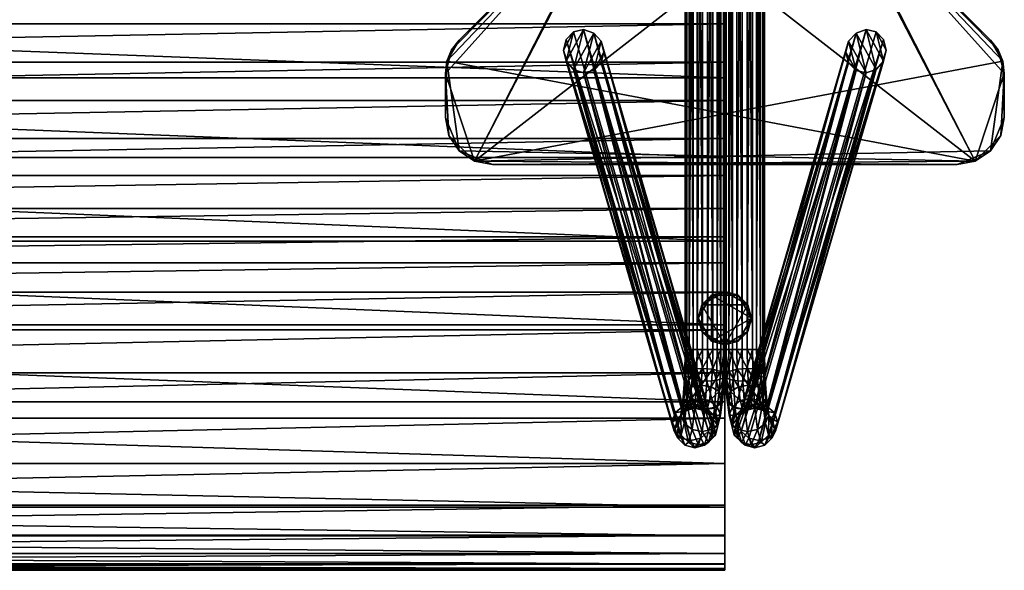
# Model space of a CAD drawing. Header units: inches. Extents: x -50 to 3.5, y -16.5 to 11.8.
# Tile 217 of 256: x -8.8 to 3.5, y -13 to -6.1. Entities that reach past the tile are written whole.
import ezdxf

# ---------------------------------------------------------------- set-up
doc = ezdxf.new("R2010")
doc.units = ezdxf.units.IN
doc.header["$MEASUREMENT"] = 0
for name, color, linetype in [('AFUCH-3-BSPT', 4, 'Continuous'), ('AFUCH-3-GDPL', 19, 'Continuous'), ('AFUCH-3-STUP', 5, 'Continuous')]:
    doc.layers.add(name, color=color, linetype=linetype)

msp = doc.modelspace()

# ---------------------------------------------------------------- meshes
at = {"layer": 'AFUCH-3-BSPT'}
mesh = msp.add_polyface(dxfattribs=at)
corners = [(-0.048, 10.191, 0.771), (-0.048, -10.191, 0.771), (0, -10.191, 0.651), (0, 10.191, 0.651), (-0.018, -10.191, 0.523), (-0.018, 10.191, 0.523), (-0.098, -10.191, 0.421), (-0.098, 10.191, 0.421), (-0.218, -10.191, 0.372), (-0.218, 10.191, 0.372), (-0.346, -10.191, 0.39), (-0.346, 10.191, 0.39), (-0.448, -10.191, 0.47), (-0.448, 10.191, 0.47), (-0.496, -10.191, 0.59), (-0.496, 10.191, 0.59), (-0.478, -10.191, 0.718), (-0.478, 10.191, 0.718), (-0.398, -10.191, 0.82), (-0.398, 10.191, 0.82), (-0.278, -10.191, 0.869), (-0.278, 10.191, 0.869), (-0.15, -10.191, 0.851), (-0.15, 10.191, 0.851), (-1.896, -6.681, 13.019), (-1.644, -6.225, 13.019), (-1.77, -6.182, 13.019), (-1.988, -6.577, 13.019), (-1.896, -6.212, 13.019), (-2.022, -6.44, 13.019), (-1.988, -6.307, 13.019), (-1.77, -6.724, 13.019), (-1.552, -6.329, 13.019), (-1.644, -6.694, 13.019), (-1.518, -6.466, 13.019), (-1.552, -6.6, 13.019), (-1.181, -3.92, 13.019), (-1.181, -3.92, 13.144), (-1.181, 3.92, 13.144), (-1.354, -4.338, 13.144), (-1.26, -4.215, 13.144), (-1.26, -4.215, 13.019), (-1.354, -4.338, 13.019), (-1.201, -4.073, 13.144), (-1.201, -4.073, 13.019), (-3.331, -6.315, 13.019), (-3.331, -6.315, 13.144), (-3.425, -6.437, 13.019), (-3.425, -6.437, 13.144), (-3.484, -6.579, 13.019), (-3.484, -6.579, 13.144), (-3.504, -6.732, 13.144), (-3.504, -6.732, 13.019), (-3.504, -7.283, 13.019), (-3.504, -7.283, 13.144), (-3.459, -7.509, 13.144), (-3.331, -7.701, 13.019), (3.139, -7.829, 13.019), (1.181, -3.92, 13.019), (1.201, 4.073, 13.019), (-3.139, -7.829, 13.144), (1.354, -4.338, 13.144), (1.201, -4.073, 13.144)]
mesh.append_faces([[corners[k] for k in face] for face in [(29, 28, 30), (34, 33, 35)]], dxfattribs={"vtx0": -1})
mesh.append_faces([[corners[k] for k in face] for face in [(24, 26, 27), (27, 28, 29), (25, 31, 32), (32, 33, 34)]], dxfattribs={"vtx0": -1, "vtx1": -1})
mesh.append_faces([[corners[k] for k in face] for face in [(56, 53, 49), (57, 56, 49), (57, 49, 42), (39, 48, 51), (51, 55, 60), (39, 51, 60), (40, 60, 61)]], dxfattribs={"vtx0": -1, "vtx1": -1, "vtx2": -1})
mesh.append_faces([[corners[k] for k in face] for face in [(24, 25, 26), (27, 26, 28), (25, 24, 31), (32, 31, 33), (49, 45, 42), (58, 42, 41), (58, 41, 44), (59, 44, 36)]], dxfattribs={"vtx0": -1, "vtx2": -1})
mesh.append_faces([[corners[k] for k in face] for face in [(0, 1, 2), (3, 2, 4), (5, 4, 6), (7, 6, 8), (9, 8, 10), (11, 10, 12), (13, 12, 14), (15, 14, 16), (17, 16, 18), (19, 18, 20), (21, 20, 22), (23, 22, 1), (40, 39, 60), (43, 40, 61), (37, 43, 61), (38, 37, 62)]], dxfattribs={"vtx1": -1, "vtx2": -1})
mesh.append_faces([[corners[k] for k in face] for face in [(36, 37, 38), (39, 40, 41), (41, 42, 39), (43, 44, 41), (41, 40, 43), (36, 44, 43), (43, 37, 36), (45, 46, 39), (39, 42, 45), (45, 47, 48), (48, 46, 45), (49, 50, 48), (48, 47, 49), (51, 50, 49), (49, 52, 51), (53, 54, 51), (51, 52, 53), (55, 54, 53), (53, 52, 49), (49, 47, 45), (39, 46, 48), (48, 50, 51), (51, 54, 55)]], dxfattribs={"vtx2": -1})
mesh = msp.add_polyface(dxfattribs=at)
corners = [(-0.048, 10.191, 0.771), (0, -10.191, 0.651), (0, 10.191, 0.651), (-0.018, -10.191, 0.523), (-0.018, 10.191, 0.523), (-0.098, -10.191, 0.421), (-0.098, 10.191, 0.421), (-0.218, -10.191, 0.372), (-0.218, 10.191, 0.372), (-0.346, -10.191, 0.39), (-0.346, 10.191, 0.39), (-0.448, -10.191, 0.47), (-0.448, 10.191, 0.47), (-0.496, -10.191, 0.59), (-0.496, 10.191, 0.59), (-0.478, -10.191, 0.718), (-0.478, 10.191, 0.718), (-0.398, -10.191, 0.82), (-0.398, 10.191, 0.82), (-0.278, -10.191, 0.869), (-0.278, 10.191, 0.869), (-0.15, -10.191, 0.851), (-0.15, 10.191, 0.851), (-0.048, -10.191, 0.771), (-1.988, 6.577, 13.019), (-1.896, 6.212, 13.019), (-1.77, 6.182, 13.019), (-1.896, 6.681, 13.019), (-1.644, 6.225, 13.019), (-1.77, 6.724, 13.019), (-1.552, 6.329, 13.019), (-1.644, 6.694, 13.019), (-1.518, 6.466, 13.019), (-1.552, 6.599, 13.019), (-2.022, 6.44, 13.019), (-1.988, 6.306, 13.019), (-1.354, 4.338, 13.019), (-1.354, 4.338, 13.144), (-3.331, 6.315, 13.144), (-3.331, 6.315, 13.019), (-1.181, 3.92, 13.144), (-1.201, 4.073, 13.144), (-1.201, 4.073, 13.019), (-1.181, 3.92, 13.019), (-1.26, 4.215, 13.144), (-1.26, 4.215, 13.019), (-1.181, -3.92, 13.019), (-3.459, 7.509, 13.019), (-3.504, 7.283, 13.019), (-3.504, 7.283, 13.144), (-3.504, 6.732, 13.019), (-3.504, 6.732, 13.144), (-3.484, 6.579, 13.019), (-3.484, 6.579, 13.144), (-3.425, 6.437, 13.019), (-3.425, 6.437, 13.144), (-3.139, 7.829, 13.019), (1.201, 4.073, 13.019), (1.354, 4.338, 13.019), (1.201, -4.073, 13.144), (1.181, 3.92, 13.144), (-3.331, 7.701, 13.144), (3.139, 7.829, 13.144)]
mesh.append_faces([[corners[k] for k in face] for face in [(31, 32, 33), (37, 55, 38)]], dxfattribs={"vtx0": -1})
mesh.append_faces([[corners[k] for k in face] for face in [(24, 26, 27), (27, 28, 29), (29, 30, 31), (34, 25, 24)]], dxfattribs={"vtx0": -1, "vtx1": -1})
mesh.append_faces([[corners[k] for k in face] for face in [(50, 47, 56), (56, 58, 45), (50, 56, 36), (54, 50, 36), (61, 49, 53), (62, 61, 53), (37, 62, 53)]], dxfattribs={"vtx0": -1, "vtx1": -1, "vtx2": -1})
mesh.append_faces([[corners[k] for k in face] for face in [(0, 1, 2), (2, 3, 4), (4, 5, 6), (6, 7, 8), (8, 9, 10), (10, 11, 12), (12, 13, 14), (14, 15, 16), (16, 17, 18), (18, 19, 20), (20, 21, 22), (22, 23, 0), (24, 25, 26), (27, 26, 28), (29, 28, 30), (31, 30, 32), (57, 46, 43), (58, 43, 42), (58, 42, 45), (56, 45, 36), (37, 53, 55)]], dxfattribs={"vtx0": -1, "vtx2": -1})
mesh.append_faces([[corners[k] for k in face] for face in [(39, 54, 36)]], dxfattribs={"vtx1": -1})
mesh.append_faces([[corners[k] for k in face] for face in [(41, 40, 59), (44, 41, 60), (37, 44, 60)]], dxfattribs={"vtx1": -1, "vtx2": -1})
mesh.append_faces([[corners[k] for k in face] for face in [(34, 35, 25), (36, 37, 38), (38, 39, 36), (40, 41, 42), (42, 43, 40), (44, 45, 42), (42, 41, 44), (36, 45, 44), (44, 37, 36), (40, 43, 46), (47, 48, 49), (50, 51, 49), (49, 48, 50), (50, 52, 53), (53, 51, 50), (54, 55, 53), (53, 52, 54), (38, 55, 54), (54, 39, 38), (54, 52, 50), (50, 48, 47), (49, 51, 53)]], dxfattribs={"vtx2": -1})
mesh = msp.add_polyface(dxfattribs=at)
corners = [(3.459, -7.509, 13.019), (3.504, -7.283, 13.019), (3.504, -7.283, 13.144), (3.459, -7.509, 13.144), (3.504, -6.732, 13.019), (3.504, -6.732, 13.144), (3.484, -6.579, 13.019), (3.484, -6.579, 13.144), (3.425, -6.437, 13.019), (3.425, -6.437, 13.144), (3.331, -6.315, 13.144), (3.331, -6.315, 13.019), (1.354, -4.338, 13.019), (1.354, -4.338, 13.144), (1.181, -3.92, 13.144), (1.201, -4.073, 13.144), (1.201, -4.073, 13.019), (1.181, -3.92, 13.019), (1.26, -4.215, 13.144), (1.26, -4.215, 13.019), (1.181, 3.92, 13.019), (3.139, -7.829, 13.019), (-1.354, -4.338, 13.019), (-1.201, -4.073, 13.019), (3.331, -7.701, 13.144), (-3.139, -7.829, 13.144), (-1.181, -3.92, 13.144), (-1.201, 4.073, 13.144), (0.049, -10.191, 0.771), (0.049, 10.191, 0.771), (0, -10.191, 0.651), (0, 10.191, 0.651), (0.018, -10.191, 0.523), (0.018, 10.191, 0.523), (0.098, -10.191, 0.421), (0.098, 10.191, 0.421), (0.218, -10.191, 0.372), (0.218, 10.191, 0.372), (0.346, -10.191, 0.39), (0.346, 10.191, 0.39), (0.448, -10.191, 0.47), (0.448, 10.191, 0.47), (0.496, -10.191, 0.59), (0.496, 10.191, 0.59), (0.478, -10.191, 0.718), (0.478, 10.191, 0.718), (0.399, -10.191, 0.82), (0.399, 10.191, 0.82), (0.279, -10.191, 0.869), (0.279, 10.191, 0.869), (0.151, -10.191, 0.851), (0.151, 10.191, 0.851), (1.645, -6.225, 13.019), (1.896, -6.681, 13.019), (1.771, -6.182, 13.019), (1.989, -6.577, 13.019), (1.896, -6.212, 13.019), (2.022, -6.44, 13.019), (1.989, -6.307, 13.019), (1.771, -6.724, 13.019), (1.552, -6.329, 13.019), (1.645, -6.694, 13.019), (1.519, -6.466, 13.019), (1.552, -6.6, 13.019)]
mesh.append_faces([[corners[k] for k in face] for face in [(56, 57, 58), (61, 62, 63)]], dxfattribs={"vtx0": -1})
mesh.append_faces([[corners[k] for k in face] for face in [(52, 53, 54), (54, 55, 56), (53, 52, 59), (59, 60, 61)]], dxfattribs={"vtx0": -1, "vtx1": -1})
mesh.append_faces([[corners[k] for k in face] for face in [(12, 8, 4), (4, 0, 21), (12, 4, 21), (19, 21, 22), (24, 2, 7), (25, 24, 7), (25, 7, 13)]], dxfattribs={"vtx0": -1, "vtx1": -1, "vtx2": -1})
mesh.append_faces([[corners[k] for k in face] for face in [(7, 10, 13), (26, 13, 18), (26, 18, 15), (27, 15, 14), (54, 53, 55), (56, 55, 57), (59, 52, 60), (61, 60, 62)]], dxfattribs={"vtx0": -1, "vtx2": -1})
mesh.append_faces([[corners[k] for k in face] for face in [(19, 12, 21), (16, 19, 22), (17, 16, 22), (20, 17, 23), (28, 29, 30), (30, 31, 32), (32, 33, 34), (34, 35, 36), (36, 37, 38), (38, 39, 40), (40, 41, 42), (42, 43, 44), (44, 45, 46), (46, 47, 48), (48, 49, 50), (50, 51, 28)]], dxfattribs={"vtx1": -1, "vtx2": -1})
mesh.append_faces([[corners[k] for k in face] for face in [(0, 1, 2), (2, 3, 0), (4, 5, 2), (2, 1, 4), (4, 6, 7), (7, 5, 4), (8, 9, 7), (7, 6, 8), (10, 9, 8), (8, 11, 10), (12, 13, 10), (10, 11, 12), (14, 15, 16), (16, 17, 14), (18, 19, 16), (16, 15, 18), (12, 19, 18), (18, 13, 12), (14, 17, 20), (12, 11, 8), (8, 6, 4), (4, 1, 0), (2, 5, 7), (7, 9, 10)]], dxfattribs={"vtx2": -1})
mesh = msp.add_polyface(dxfattribs=at)
corners = [(1.181, 3.92, 13.019), (1.181, 3.92, 13.144), (1.181, -3.92, 13.144), (1.354, 4.338, 13.144), (1.26, 4.215, 13.144), (1.26, 4.215, 13.019), (1.354, 4.338, 13.019), (1.201, 4.073, 13.144), (1.201, 4.073, 13.019), (3.331, 6.315, 13.019), (3.331, 6.315, 13.144), (3.425, 6.437, 13.019), (3.425, 6.437, 13.144), (3.484, 6.579, 13.019), (3.484, 6.579, 13.144), (3.504, 6.732, 13.144), (3.504, 6.732, 13.019), (3.504, 7.283, 13.019), (3.504, 7.283, 13.144), (3.459, 7.509, 13.144), (3.331, 7.701, 13.019), (-3.139, 7.829, 13.019), (-1.201, -4.073, 13.019), (-1.181, 3.92, 13.019), (-1.201, 4.073, 13.144), (-1.354, 4.338, 13.144), (3.139, 7.829, 13.144), (0, -10.191, 0.651), (0.049, 10.191, 0.771), (0, 10.191, 0.651), (0.018, -10.191, 0.523), (0.018, 10.191, 0.523), (0.098, -10.191, 0.421), (0.098, 10.191, 0.421), (0.218, -10.191, 0.372), (0.218, 10.191, 0.372), (0.346, -10.191, 0.39), (0.346, 10.191, 0.39), (0.448, -10.191, 0.47), (0.448, 10.191, 0.47), (0.496, -10.191, 0.59), (0.496, 10.191, 0.59), (0.478, -10.191, 0.718), (0.478, 10.191, 0.718), (0.399, -10.191, 0.82), (0.399, 10.191, 0.82), (0.279, -10.191, 0.869), (0.279, 10.191, 0.869), (0.151, -10.191, 0.851), (0.151, 10.191, 0.851), (0.049, -10.191, 0.771), (1.896, 6.212, 13.019), (1.989, 6.577, 13.019), (1.771, 6.182, 13.019), (1.896, 6.681, 13.019), (1.645, 6.225, 13.019), (1.771, 6.724, 13.019), (1.552, 6.329, 13.019), (1.645, 6.694, 13.019), (1.519, 6.466, 13.019), (1.552, 6.599, 13.019), (1.989, 6.306, 13.019), (2.022, 6.44, 13.019)]
mesh.append_faces([[corners[k] for k in face] for face in [(59, 58, 60)]], dxfattribs={"vtx0": -1})
mesh.append_faces([[corners[k] for k in face] for face in [(27, 28, 29), (30, 29, 31), (32, 31, 33), (34, 33, 35), (36, 35, 37), (38, 37, 39), (40, 39, 41), (42, 41, 43), (44, 43, 45), (46, 45, 47), (48, 47, 49), (50, 49, 28), (51, 52, 53), (53, 54, 55), (55, 56, 57), (57, 58, 59)]], dxfattribs={"vtx0": -1, "vtx1": -1})
mesh.append_faces([[corners[k] for k in face] for face in [(20, 17, 13), (21, 20, 13), (21, 13, 6), (3, 12, 15), (15, 19, 26), (3, 15, 26), (25, 4, 26)]], dxfattribs={"vtx0": -1, "vtx1": -1, "vtx2": -1})
mesh.append_faces([[corners[k] for k in face] for face in [(13, 9, 6), (24, 2, 1), (25, 1, 7), (25, 7, 4), (53, 52, 54), (55, 54, 56), (57, 56, 58), (51, 62, 52)]], dxfattribs={"vtx0": -1, "vtx2": -1})
mesh.append_faces([[corners[k] for k in face] for face in [(61, 62, 51)]], dxfattribs={"vtx1": -1})
mesh.append_faces([[corners[k] for k in face] for face in [(8, 0, 22), (5, 8, 23), (6, 5, 23), (4, 3, 26)]], dxfattribs={"vtx1": -1, "vtx2": -1})
mesh.append_faces([[corners[k] for k in face] for face in [(0, 1, 2), (3, 4, 5), (5, 6, 3), (7, 8, 5), (5, 4, 7), (0, 8, 7), (7, 1, 0), (9, 10, 3), (3, 6, 9), (9, 11, 12), (12, 10, 9), (13, 14, 12), (12, 11, 13), (15, 14, 13), (13, 16, 15), (17, 18, 15), (15, 16, 17), (19, 18, 17), (17, 16, 13), (13, 11, 9), (3, 10, 12), (12, 14, 15), (15, 18, 19)]], dxfattribs={"vtx2": -1})
mesh = msp.add_polyface(dxfattribs=at)
corners = [(-0.006, -10.508, 0.703), (-0.018, -10.191, 0.523), (0, -10.191, 0.651), (-0.054, -10.467, 0.816), (-0.048, -10.191, 0.771), (-0.155, -10.438, 0.891), (-0.15, -10.191, 0.851), (-0.283, -10.427, 0.907), (-0.278, -10.191, 0.869), (-0.403, -10.438, 0.861), (-0.398, -10.191, 0.82), (-0.484, -10.467, 0.764), (-0.478, -10.191, 0.718), (-0.503, -10.508, 0.642), (-0.496, -10.191, 0.59), (-0.455, -10.548, 0.529), (-0.448, -10.191, 0.47), (-0.354, -10.577, 0.454), (-0.346, -10.191, 0.39), (-0.226, -10.588, 0.438), (-0.218, -10.191, 0.372), (-0.105, -10.577, 0.484), (-0.098, -10.191, 0.421), (-0.025, -10.548, 0.581), (-0.528, -10.899, 1.876), (-1.896, -6.212, 13.019), (-1.77, -6.182, 13.019), (-0.402, -10.868, 1.878), (-1.644, -6.225, 13.019), (-0.28, -10.899, 1.906), (-1.552, -6.329, 13.019), (-0.193, -10.984, 1.952), (-1.518, -6.466, 13.019), (-0.166, -11.099, 2.004), (-1.552, -6.6, 13.019), (-0.205, -11.214, 2.048), (-1.644, -6.694, 13.019), (-0.3, -11.299, 2.072), (-0.426, -11.33, 2.069), (-1.988, -6.307, 13.019), (-0.623, -10.984, 1.9), (-2.022, -6.44, 13.019), (-0.662, -11.099, 1.943), (-1.988, -6.577, 13.019), (-0.635, -11.214, 1.995), (-1.896, -6.681, 13.019), (-0.548, -11.299, 2.041), (-1.77, -6.724, 13.019), (-3.504, -7.283, 13.019), (-3.459, -7.509, 13.019), (-3.459, -7.509, 13.144), (-3.331, -7.701, 13.019), (-3.331, -7.701, 13.144), (-3.139, -7.829, 13.019), (-3.139, -7.829, 13.144), (-2.913, -7.874, 13.019), (-2.913, -7.874, 13.144), (2.913, -7.874, 13.144), (3.139, -7.829, 13.019)]
mesh.append_faces([[corners[k] for k in face] for face in [(0, 1, 2), (3, 2, 4), (5, 4, 6), (7, 6, 8), (9, 8, 10), (11, 10, 12), (13, 12, 14), (15, 14, 16), (17, 16, 18), (19, 18, 20), (21, 20, 22), (23, 22, 1), (39, 24, 40), (41, 40, 42), (43, 42, 44), (45, 44, 46), (47, 46, 38)]], dxfattribs={"vtx0": -1, "vtx1": -1})
mesh.append_faces([[corners[k] for k in face] for face in [(58, 55, 51)]], dxfattribs={"vtx0": -1, "vtx1": -1, "vtx2": -1})
mesh.append_faces([[corners[k] for k in face] for face in [(24, 26, 27), (27, 28, 29), (29, 30, 31), (31, 32, 33), (33, 34, 35), (35, 36, 37)]], dxfattribs={"vtx0": -1, "vtx2": -1})
mesh.append_faces([[corners[k] for k in face] for face in [(5, 6, 7), (7, 8, 9), (19, 20, 21), (39, 40, 41), (41, 42, 43), (43, 44, 45), (45, 46, 47), (47, 38, 36)]], dxfattribs={"vtx1": -1})
mesh.append_faces([[corners[k] for k in face] for face in [(0, 2, 3), (3, 4, 5), (9, 10, 11), (11, 12, 13), (13, 14, 15), (15, 16, 17), (21, 22, 23), (23, 1, 0), (37, 36, 38)]], dxfattribs={"vtx1": -1, "vtx2": -1})
mesh.append_faces([[corners[k] for k in face] for face in [(24, 25, 26), (27, 26, 28), (29, 28, 30), (31, 30, 32), (33, 32, 34), (35, 34, 36), (39, 25, 24), (48, 49, 50), (51, 52, 50), (50, 49, 51), (53, 54, 52), (52, 51, 53), (53, 55, 56), (56, 54, 53), (57, 56, 55), (55, 53, 51), (51, 49, 48), (50, 52, 54), (54, 56, 57)]], dxfattribs={"vtx2": -1})
mesh = msp.add_polyface(dxfattribs=at)
corners = [(-2.913, -7.874, 13.019), (2.913, -7.874, 13.019), (2.913, -7.874, 13.144), (3.139, -7.829, 13.019), (3.139, -7.829, 13.144), (3.331, -7.701, 13.019), (3.331, -7.701, 13.144), (3.459, -7.509, 13.019), (3.459, -7.509, 13.144), (-3.139, -7.829, 13.144), (3.504, -7.283, 13.144), (0.018, -10.191, 0.523), (0.006, -10.508, 0.703), (0, -10.191, 0.651), (0.054, -10.467, 0.816), (0.049, -10.191, 0.771), (0.156, -10.438, 0.891), (0.151, -10.191, 0.851), (0.283, -10.427, 0.907), (0.279, -10.191, 0.869), (0.404, -10.438, 0.861), (0.399, -10.191, 0.82), (0.484, -10.467, 0.764), (0.478, -10.191, 0.718), (0.503, -10.508, 0.642), (0.496, -10.191, 0.59), (0.455, -10.548, 0.529), (0.448, -10.191, 0.47), (0.354, -10.577, 0.454), (0.346, -10.191, 0.39), (0.226, -10.588, 0.438), (0.218, -10.191, 0.372), (0.106, -10.577, 0.484), (0.098, -10.191, 0.421), (0.025, -10.548, 0.581), (1.896, -6.212, 13.019), (0.528, -10.899, 1.876), (1.771, -6.182, 13.019), (0.403, -10.868, 1.878), (1.645, -6.225, 13.019), (0.28, -10.899, 1.906), (1.552, -6.329, 13.019), (0.194, -10.984, 1.952), (1.519, -6.466, 13.019), (0.166, -11.099, 2.004), (1.552, -6.6, 13.019), (0.205, -11.214, 2.048), (1.645, -6.694, 13.019), (0.301, -11.299, 2.072), (0.426, -11.33, 2.069), (1.989, -6.307, 13.019), (0.623, -10.984, 1.9), (2.022, -6.44, 13.019), (0.663, -11.099, 1.943), (1.989, -6.577, 13.019), (0.635, -11.214, 1.995), (1.896, -6.681, 13.019), (0.549, -11.299, 2.041), (1.771, -6.724, 13.019)]
mesh.append_faces([[corners[k] for k in face] for face in [(37, 36, 38), (39, 38, 40), (41, 40, 42), (43, 42, 44), (45, 44, 46), (47, 46, 48)]], dxfattribs={"vtx0": -1, "vtx1": -1})
mesh.append_faces([[corners[k] for k in face] for face in [(9, 2, 6)]], dxfattribs={"vtx0": -1, "vtx1": -1, "vtx2": -1})
mesh.append_faces([[corners[k] for k in face] for face in [(11, 12, 13), (13, 14, 15), (15, 16, 17), (17, 18, 19), (19, 20, 21), (21, 22, 23), (23, 24, 25), (25, 26, 27), (27, 28, 29), (29, 30, 31), (31, 32, 33), (33, 34, 11), (36, 50, 51), (51, 52, 53), (53, 54, 55), (55, 56, 57), (57, 58, 49)]], dxfattribs={"vtx0": -1, "vtx2": -1})
mesh.append_faces([[corners[k] for k in face] for face in [(35, 36, 37), (37, 38, 39), (39, 40, 41), (41, 42, 43), (43, 44, 45), (45, 46, 47), (35, 50, 36)]], dxfattribs={"vtx1": -1})
mesh.append_faces([[corners[k] for k in face] for face in [(13, 12, 14), (15, 14, 16), (21, 20, 22), (23, 22, 24), (25, 24, 26), (27, 26, 28), (33, 32, 34), (11, 34, 12), (47, 48, 49)]], dxfattribs={"vtx1": -1, "vtx2": -1})
mesh.append_faces([[corners[k] for k in face] for face in [(0, 1, 2), (1, 3, 4), (4, 2, 1), (5, 6, 4), (4, 3, 5), (7, 8, 6), (6, 5, 7), (7, 5, 3), (3, 1, 0), (2, 4, 6), (6, 8, 10), (17, 16, 18), (19, 18, 20), (29, 28, 30), (31, 30, 32), (51, 50, 52), (53, 52, 54), (55, 54, 56), (57, 56, 58), (49, 58, 47)]], dxfattribs={"vtx2": -1})
mesh = msp.add_polyface(dxfattribs=at)
corners = [(-0.374, -10.923, 1.647), (-0.528, -10.899, 1.876), (-0.402, -10.868, 1.878), (-0.25, -10.957, 1.664), (-0.28, -10.899, 1.906), (-0.16, -11.048, 1.682), (-0.193, -10.984, 1.952), (-0.498, -10.957, 1.634), (-0.623, -10.984, 1.9), (-0.354, -10.577, 0.454), (-0.346, -10.191, 0.39), (-0.226, -10.588, 0.438), (-0.345, -10.9, 1.41), (-0.22, -10.933, 1.417), (-0.192, -10.83, 1.19), (-0.095, -10.906, 1.151), (-0.07, -10.715, 0.948), (-0.025, -10.791, 0.853), (-0.006, -10.508, 0.703), (-0.318, -10.802, 1.193), (-0.17, -10.659, 1.009), (-0.054, -10.467, 0.816), (-0.468, -10.933, 1.386), (-0.44, -10.83, 1.16), (-0.297, -10.638, 1.02), (-0.418, -10.659, 0.978), (-0.283, -10.427, 0.907), (-0.403, -10.438, 0.861), (-0.155, -10.438, 0.891), (-0.126, -11.021, 1.405), (-0.053, -11.01, 1.086), (-0.046, -10.867, 0.751), (-0.025, -10.548, 0.581), (-0.078, -11.114, 1.013), (-0.128, -10.923, 0.668), (-0.105, -10.577, 0.484), (-0.249, -10.943, 0.626), (-0.376, -10.923, 0.637), (-0.476, -10.867, 0.698), (-0.455, -10.548, 0.529), (-0.508, -11.114, 0.961), (-0.55, -11.01, 1.025), (-0.521, -10.791, 0.792), (-0.503, -10.508, 0.642), (-0.525, -10.906, 1.098), (-0.5, -10.715, 0.895), (-0.484, -10.467, 0.764), (-0.556, -11.021, 1.352)]
mesh.append_faces([[corners[k] for k in face] for face in [(7, 12, 22), (22, 19, 23), (23, 24, 25), (25, 26, 27), (34, 11, 35), (36, 9, 11)]], dxfattribs={"vtx0": -1})
mesh.append_faces([[corners[k] for k in face] for face in [(0, 1, 2), (3, 2, 4), (5, 4, 6), (7, 8, 1), (3, 29, 13), (30, 31, 17), (33, 34, 31), (31, 35, 32), (37, 39, 9), (40, 42, 38), (38, 43, 39), (41, 45, 42), (42, 46, 43), (27, 45, 25), (47, 23, 44), (44, 25, 45)]], dxfattribs={"vtx0": -1, "vtx1": -1})
mesh.append_faces([[corners[k] for k in face] for face in [(14, 15, 16), (16, 17, 18), (20, 16, 21), (13, 29, 15), (15, 30, 17), (17, 31, 32), (31, 34, 35), (37, 38, 39), (40, 41, 42), (38, 42, 43), (41, 44, 45), (42, 45, 46)]], dxfattribs={"vtx0": -1, "vtx2": -1})
mesh.append_faces([[corners[k] for k in face] for face in [(0, 2, 3), (7, 1, 0), (9, 10, 11), (12, 0, 13), (19, 12, 14), (24, 19, 20), (26, 24, 28)]], dxfattribs={"vtx1": -1})
mesh.append_faces([[corners[k] for k in face] for face in [(3, 4, 5), (14, 13, 15), (16, 15, 17), (20, 14, 16), (21, 16, 18), (28, 20, 21), (46, 45, 27), (22, 23, 47), (23, 25, 44)]], dxfattribs={"vtx1": -1, "vtx2": -1})
mesh.append_faces([[corners[k] for k in face] for face in [(12, 13, 14), (19, 14, 20), (7, 0, 12), (22, 12, 19), (23, 19, 24), (25, 24, 26), (24, 20, 28), (0, 3, 13), (34, 36, 11), (36, 37, 9)]], dxfattribs={"vtx2": -1})
mesh = msp.add_polyface(dxfattribs=at)
corners = [(-0.006, -10.508, 0.703), (-0.025, -10.791, 0.853), (-0.025, -10.548, 0.581), (0.528, -10.899, 1.876), (0.374, -10.923, 1.647), (0.403, -10.868, 1.878), (0.25, -10.957, 1.664), (0.28, -10.899, 1.906), (0.16, -11.048, 1.682), (0.194, -10.984, 1.952), (0.623, -10.984, 1.9), (0.499, -10.957, 1.634), (0.345, -10.9, 1.41), (0.22, -10.933, 1.417), (0.192, -10.83, 1.19), (0.095, -10.906, 1.151), (0.07, -10.715, 0.948), (0.025, -10.791, 0.853), (0.006, -10.508, 0.703), (0.025, -10.548, 0.581), (0.319, -10.802, 1.193), (0.17, -10.659, 1.009), (0.054, -10.467, 0.816), (0.468, -10.933, 1.386), (0.44, -10.83, 1.16), (0.297, -10.638, 1.02), (0.418, -10.659, 0.978), (0.283, -10.427, 0.907), (0.404, -10.438, 0.861), (0.156, -10.438, 0.891), (0.126, -11.021, 1.405), (0.054, -11.01, 1.086), (0.046, -10.867, 0.751), (0.128, -10.923, 0.668), (0.078, -11.114, 1.013), (0.106, -10.577, 0.484), (0.249, -10.943, 0.626), (0.226, -10.588, 0.438), (0.376, -10.923, 0.637), (0.354, -10.577, 0.454), (0.476, -10.867, 0.698), (0.455, -10.548, 0.529), (0.55, -11.01, 1.025), (0.508, -11.114, 0.961), (0.521, -10.791, 0.792), (0.503, -10.508, 0.642), (0.525, -10.906, 1.098), (0.5, -10.715, 0.895), (0.484, -10.467, 0.764), (0.556, -11.021, 1.352)]
mesh.append_faces([[corners[k] for k in face] for face in [(12, 11, 23), (20, 23, 24), (25, 24, 26), (27, 26, 28), (37, 33, 35), (39, 36, 37)]], dxfattribs={"vtx0": -1})
mesh.append_faces([[corners[k] for k in face] for face in [(15, 14, 16), (17, 16, 18), (16, 21, 22), (30, 13, 15), (31, 15, 17), (32, 17, 19), (33, 32, 35), (40, 38, 41), (42, 43, 44), (44, 40, 45), (46, 42, 47), (47, 44, 48)]], dxfattribs={"vtx0": -1, "vtx1": -1})
mesh.append_faces([[corners[k] for k in face] for face in [(3, 4, 5), (5, 6, 7), (7, 8, 9), (10, 11, 3), (30, 6, 13), (32, 31, 17), (33, 34, 32), (35, 32, 19), (41, 38, 39), (44, 43, 40), (45, 40, 41), (47, 42, 44), (48, 44, 45), (47, 28, 26), (24, 49, 46), (26, 46, 47)]], dxfattribs={"vtx0": -1, "vtx2": -1})
mesh.append_faces([[corners[k] for k in face] for face in [(13, 12, 14), (14, 20, 21), (4, 11, 12), (12, 23, 20), (20, 24, 25), (25, 26, 27), (21, 25, 29), (6, 4, 13), (36, 33, 37), (38, 36, 39)]], dxfattribs={"vtx1": -1})
mesh.append_faces([[corners[k] for k in face] for face in [(0, 1, 2), (7, 6, 8), (13, 14, 15), (15, 16, 17), (17, 18, 19), (14, 21, 16), (16, 22, 18), (21, 29, 22), (47, 48, 28), (24, 23, 49), (26, 24, 46)]], dxfattribs={"vtx1": -1, "vtx2": -1})
mesh.append_faces([[corners[k] for k in face] for face in [(5, 4, 6), (3, 11, 4), (4, 12, 13), (12, 20, 14), (20, 25, 21), (25, 27, 29)]], dxfattribs={"vtx2": -1})
mesh = msp.add_polyface(dxfattribs=at)
corners = [(-0.16, -11.048, 1.682), (-0.193, -10.984, 1.952), (-0.128, -11.173, 1.694), (-0.166, -11.099, 2.004), (-0.162, -11.298, 1.698), (-0.205, -11.214, 2.048), (-0.254, -11.389, 1.693), (-0.3, -11.299, 2.072), (-0.378, -11.422, 1.68), (-0.426, -11.33, 2.069), (-0.502, -11.389, 1.663), (-0.548, -11.299, 2.041), (-0.592, -11.298, 1.646), (-0.635, -11.214, 1.995), (-0.624, -11.173, 1.633), (-0.662, -11.099, 1.943), (-0.59, -11.048, 1.629), (-0.623, -10.984, 1.9), (-0.498, -10.957, 1.634), (-0.25, -10.957, 1.664), (-0.126, -11.021, 1.405), (-0.089, -11.142, 1.377), (-0.053, -11.01, 1.086), (-0.095, -10.906, 1.151), (-0.118, -11.263, 1.341), (-0.078, -11.114, 1.013), (-0.046, -10.867, 0.751), (-0.206, -11.351, 1.306), (-0.163, -11.19, 0.952), (-0.128, -10.923, 0.668), (-0.329, -11.384, 1.283), (-0.285, -11.218, 0.918), (-0.249, -10.943, 0.626), (-0.454, -11.351, 1.276), (-0.411, -11.19, 0.921), (-0.376, -10.923, 0.637), (-0.548, -11.263, 1.288), (-0.508, -11.114, 0.961), (-0.476, -10.867, 0.698), (-0.585, -11.142, 1.316), (-0.55, -11.01, 1.025), (-0.468, -10.933, 1.386), (-0.556, -11.021, 1.352), (-0.525, -10.906, 1.098)]
mesh.append_faces([[corners[k] for k in face] for face in [(6, 30, 27), (27, 31, 28), (28, 32, 29), (8, 33, 30), (30, 34, 31), (31, 35, 32)]], dxfattribs={"vtx0": -1})
mesh.append_faces([[corners[k] for k in face] for face in [(2, 1, 3), (4, 3, 5), (6, 5, 7), (8, 7, 9), (10, 9, 11), (12, 11, 13), (14, 13, 15), (16, 15, 17), (0, 21, 20), (20, 22, 23), (2, 24, 21), (21, 25, 22), (4, 27, 24), (24, 28, 25), (10, 36, 33), (33, 37, 34), (34, 38, 35), (12, 39, 36), (36, 40, 37), (14, 42, 39), (39, 43, 40)]], dxfattribs={"vtx0": -1, "vtx1": -1})
mesh.append_faces([[corners[k] for k in face] for face in [(19, 0, 20), (0, 2, 21), (20, 21, 22), (2, 4, 24), (21, 24, 25), (22, 25, 26), (4, 6, 27), (24, 27, 28), (25, 28, 29), (10, 12, 36), (33, 36, 37), (34, 37, 38), (12, 14, 39), (36, 39, 40), (14, 16, 42), (39, 42, 43), (41, 42, 16)]], dxfattribs={"vtx0": -1, "vtx2": -1})
mesh.append_faces([[corners[k] for k in face] for face in [(6, 7, 8), (8, 9, 10)]], dxfattribs={"vtx1": -1})
mesh.append_faces([[corners[k] for k in face] for face in [(0, 1, 2), (2, 3, 4), (4, 5, 6), (10, 11, 12), (12, 13, 14), (14, 15, 16), (16, 17, 18), (18, 41, 16)]], dxfattribs={"vtx1": -1, "vtx2": -1})
mesh.append_faces([[corners[k] for k in face] for face in [(6, 8, 30), (27, 30, 31), (28, 31, 32), (8, 10, 33), (30, 33, 34), (31, 34, 35)]], dxfattribs={"vtx2": -1})
mesh = msp.add_polyface(dxfattribs=at)
corners = [(0.194, -10.984, 1.952), (0.16, -11.048, 1.682), (0.128, -11.173, 1.694), (0.166, -11.099, 2.004), (0.162, -11.298, 1.698), (0.205, -11.214, 2.048), (0.254, -11.389, 1.693), (0.301, -11.299, 2.072), (0.378, -11.422, 1.68), (0.426, -11.33, 2.069), (0.502, -11.389, 1.663), (0.549, -11.299, 2.041), (0.592, -11.298, 1.646), (0.635, -11.214, 1.995), (0.624, -11.173, 1.633), (0.663, -11.099, 1.943), (0.59, -11.048, 1.629), (0.623, -10.984, 1.9), (0.499, -10.957, 1.634), (0.25, -10.957, 1.664), (0.126, -11.021, 1.405), (0.089, -11.142, 1.377), (0.054, -11.01, 1.086), (0.095, -10.906, 1.151), (0.119, -11.263, 1.341), (0.078, -11.114, 1.013), (0.046, -10.867, 0.751), (0.207, -11.351, 1.306), (0.163, -11.19, 0.952), (0.128, -10.923, 0.668), (0.33, -11.384, 1.283), (0.285, -11.218, 0.918), (0.249, -10.943, 0.626), (0.455, -11.351, 1.276), (0.411, -11.19, 0.921), (0.376, -10.923, 0.637), (0.548, -11.263, 1.288), (0.508, -11.114, 0.961), (0.476, -10.867, 0.698), (0.585, -11.142, 1.316), (0.55, -11.01, 1.025), (0.468, -10.933, 1.386), (0.556, -11.021, 1.352), (0.525, -10.906, 1.098)]
mesh.append_faces([[corners[k] for k in face] for face in [(30, 6, 27), (31, 27, 28), (32, 28, 29), (33, 8, 30), (34, 30, 31), (35, 31, 32)]], dxfattribs={"vtx0": -1})
mesh.append_faces([[corners[k] for k in face] for face in [(1, 19, 20), (2, 1, 21), (21, 20, 22), (4, 2, 24), (24, 21, 25), (25, 22, 26), (6, 4, 27), (27, 24, 28), (28, 25, 29), (12, 10, 36), (36, 33, 37), (37, 34, 38), (14, 12, 39), (39, 36, 40), (16, 14, 42), (42, 39, 43), (42, 41, 16)]], dxfattribs={"vtx0": -1, "vtx1": -1})
mesh.append_faces([[corners[k] for k in face] for face in [(0, 2, 3), (3, 4, 5), (5, 6, 7), (7, 8, 9), (9, 10, 11), (11, 12, 13), (13, 14, 15), (15, 16, 17), (21, 1, 20), (22, 20, 23), (24, 2, 21), (25, 21, 22), (27, 4, 24), (28, 24, 25), (36, 10, 33), (37, 33, 34), (38, 34, 35), (39, 12, 36), (40, 36, 37), (42, 14, 39), (43, 39, 40)]], dxfattribs={"vtx0": -1, "vtx2": -1})
mesh.append_faces([[corners[k] for k in face] for face in [(8, 6, 30), (30, 27, 31), (31, 28, 32), (10, 8, 33), (33, 30, 34), (34, 31, 35)]], dxfattribs={"vtx1": -1})
mesh.append_faces([[corners[k] for k in face] for face in [(0, 1, 2), (3, 2, 4), (5, 4, 6), (11, 10, 12), (13, 12, 14), (15, 14, 16), (17, 16, 18), (41, 18, 16)]], dxfattribs={"vtx1": -1, "vtx2": -1})
mesh.append_faces([[corners[k] for k in face] for face in [(7, 6, 8), (9, 8, 10)]], dxfattribs={"vtx2": -1})
at = {"layer": 'AFUCH-3-GDPL'}
mesh = msp.add_polyface(dxfattribs=at)
corners = [(0.335, -9.797, 0), (0.29, -9.63, 0), (0.167, -9.507, 0), (0, -9.463, 0), (-0.167, -9.507, 0), (-0.29, -9.63, 0), (-0.335, -9.797, 0), (-0.29, -9.964, 0), (-0.167, -10.087, 0), (0, -10.132, 0), (0.167, -10.087, 0), (0.29, -9.964, 0), (0.335, -9.797, 0.372), (0.29, -9.964, 0.372), (0.167, -10.087, 0.372), (0, -10.132, 0.372), (-0.167, -10.087, 0.372), (-0.29, -9.964, 0.372), (-0.335, -9.797, 0.372), (-0.29, -9.63, 0.372), (-0.167, -9.507, 0.372), (0, -9.463, 0.372), (0.167, -9.507, 0.372), (0.29, -9.63, 0.372)]
mesh.append_faces([[corners[k] for k in face] for face in [(9, 7, 5), (5, 3, 1), (9, 5, 1), (11, 9, 1), (20, 18, 16), (16, 14, 12), (20, 16, 12), (22, 20, 12)]], dxfattribs={"vtx0": -1, "vtx1": -1, "vtx2": -1})
mesh.append_faces([[corners[k] for k in face] for face in [(0, 11, 1), (23, 22, 12)]], dxfattribs={"vtx1": -1})
mesh.append_faces([[corners[k] for k in face] for face in [(23, 12, 0), (0, 1, 23), (12, 13, 11), (11, 0, 12), (13, 14, 10), (10, 11, 13), (14, 15, 9), (9, 10, 14), (15, 16, 8), (8, 9, 15), (16, 17, 7), (7, 8, 16), (17, 18, 6), (6, 7, 17), (18, 19, 5), (5, 6, 18), (19, 20, 4), (4, 5, 19), (20, 21, 3), (3, 4, 20), (21, 22, 2), (2, 3, 21), (22, 23, 1), (1, 2, 22), (11, 10, 9), (9, 8, 7), (7, 6, 5), (5, 4, 3), (3, 2, 1), (22, 21, 20), (20, 19, 18), (18, 17, 16), (16, 15, 14), (14, 13, 12)]], dxfattribs={"vtx2": -1})
at = {"layer": 'AFUCH-3-STUP'}
mesh = msp.add_polyface(dxfattribs=at)
corners = [(0, 7.691, 13.172), (0, 5.426, 13.142), (0, 5.908, 13.143), (0, 4.94, 13.142), (0, 4.454, 13.141), (0, 3.97, 13.141), (0, 3.487, 13.141), (0, 3.005, 13.14), (0, 2.524, 13.14), (0, 2.044, 13.139), (0, 1.564, 13.139), (0, 1.084, 13.139), (0, 0.604, 13.138), (0, 0.124, 13.138), (0, -0.355, 13.137), (0, -0.835, 13.137), (0, -1.315, 13.137), (0, -1.794, 13.136), (0, -2.274, 13.136), (0, -2.754, 13.135), (0, -3.233, 13.135), (0, -3.713, 13.135), (0, -4.193, 13.134), (0, -4.673, 13.134), (0, -5.153, 13.133), (0, -5.632, 13.133), (0, 7.174, 16.144), (0, -6.112, 13.133), (0, 4.586, 16.963), (0, 5.92, 16.635), (0, 5.251, 16.83), (0, 6.807, 16.267), (0, 3.275, 17.164), (0, 3.935, 17.069), (0, 1.971, 17.285), (0, 2.623, 17.229), (0, 0.574, 17.366), (0, 1.286, 17.326), (0, -0.891, 17.418), (0, -0.153, 17.395), (0, -2.416, 17.437), (0, -1.644, 17.43), (0, -4.051, 17.42), (0, -3.215, 17.44), (0, -12.878, 15.99), (-25.22, 6.467, 16.415), (0, 6.467, 16.415), (-25.22, 5.92, 16.635), (-25.22, 5.251, 16.83), (-25.22, 4.586, 16.963), (-25.22, 3.935, 17.069), (-25.22, 3.275, 17.164), (-25.22, 2.623, 17.229), (-25.22, 1.971, 17.285), (-25.22, 1.286, 17.326), (-25.22, 0.574, 17.366), (-25.22, -0.153, 17.395), (-25.22, -0.891, 17.418), (-25.22, -1.644, 17.43), (-25.22, -2.416, 17.437)]
mesh.append_faces([[corners[k] for k in face] for face in [(28, 29, 30), (32, 28, 33), (34, 32, 35), (36, 34, 37), (38, 36, 39), (40, 38, 41), (42, 40, 43)]], dxfattribs={"vtx0": -1})
mesh.append_faces([[corners[k] for k in face] for face in [(26, 25, 0), (28, 31, 29), (28, 26, 31), (34, 28, 32), (38, 34, 36), (38, 28, 34), (38, 26, 28), (42, 38, 40), (44, 26, 38)]], dxfattribs={"vtx0": -1, "vtx1": -1, "vtx2": -1})
mesh.append_faces([[corners[k] for k in face] for face in [(0, 1, 2), (0, 3, 1), (0, 4, 3), (0, 5, 4), (0, 6, 5), (0, 7, 6), (0, 8, 7), (0, 9, 8), (0, 10, 9), (0, 11, 10), (0, 12, 11), (0, 13, 12), (0, 14, 13), (0, 15, 14), (0, 16, 15), (0, 17, 16), (0, 18, 17), (0, 19, 18), (0, 20, 19), (0, 21, 20), (0, 22, 21), (0, 23, 22), (0, 24, 23), (0, 25, 24), (26, 27, 25), (45, 29, 46), (47, 30, 29), (48, 28, 30), (49, 33, 28), (50, 32, 33), (51, 35, 32), (52, 34, 35), (53, 37, 34), (54, 36, 37), (55, 39, 36), (56, 38, 39), (57, 41, 38), (58, 40, 41), (59, 43, 40)]], dxfattribs={"vtx0": -1, "vtx2": -1})
mesh = msp.add_polyface(dxfattribs=at)
corners = [(0, -8.425, 13.135), (0, -9.102, 13.176), (0, -8.78, 13.147), (0, -7.548, 13.131), (0, -8.008, 13.131), (0, -7.071, 13.132), (0, -6.592, 13.132), (0, -6.112, 13.133), (0, -5.83, 17.363), (0, -4.051, 17.42), (0, -4.92, 17.399), (0, -7.786, 17.225), (0, -6.785, 17.306), (0, -0.891, 17.418), (0, -9.88, 16.969), (0, -8.831, 17.117), (0, -11.617, 16.638), (0, -10.844, 16.802), (0, -12.522, 16.343), (0, -12.165, 16.487), (0, -12.878, 15.99), (0, -12.745, 16.189), (0, 7.174, 16.144), (0, -12.956, 15.403), (0, -12.934, 15.726), (0, -12.875, 14.774), (0, -12.936, 15.068), (0, -12.515, 14.344), (0, -12.744, 14.538), (0, -11.617, 13.967), (0, -12.138, 14.153), (0, -11.048, 13.784), (0, -10.483, 13.602), (0, -9.943, 13.428), (0, -9.472, 13.276), (-25.22, -5.83, 17.363), (-25.22, -6.785, 17.306), (-25.22, -7.786, 17.225), (-25.22, -8.831, 17.117), (-25.22, -9.88, 16.969), (-25.22, -10.844, 16.802), (-25.22, -11.617, 16.638), (-25.22, -12.165, 16.487), (-25.22, -12.522, 16.343), (-25.22, -12.745, 16.189), (-25.22, -12.878, 15.99), (-25.22, -12.934, 15.726), (-25.22, -12.956, 15.403), (-25.22, -12.936, 15.068), (-25.22, -12.875, 14.774), (-25.22, -12.744, 14.538), (-25.22, -12.515, 14.344), (-25.22, -12.138, 14.153), (-25.22, -11.617, 13.967), (-25.22, -11.048, 13.784), (-25.22, -10.483, 13.602), (-25.22, -9.943, 13.428), (-25.22, -9.472, 13.276)]
mesh.append_faces([[corners[k] for k in face] for face in [(0, 1, 2), (3, 0, 4), (8, 9, 10), (11, 8, 12), (14, 11, 15), (16, 14, 17), (18, 16, 19), (20, 18, 21), (23, 20, 24), (25, 23, 26), (27, 25, 28), (29, 27, 30), (43, 21, 18), (44, 20, 21), (45, 24, 20), (49, 28, 25), (50, 27, 28), (51, 30, 27), (57, 1, 34)]], dxfattribs={"vtx0": -1})
mesh.append_faces([[corners[k] for k in face] for face in [(5, 1, 3), (6, 1, 5), (7, 1, 6), (31, 1, 29), (32, 1, 31), (33, 1, 32)]], dxfattribs={"vtx0": -1, "vtx1": -1})
mesh.append_faces([[corners[k] for k in face] for face in [(3, 1, 0), (11, 9, 8), (11, 13, 9), (16, 11, 14), (20, 16, 18), (20, 11, 16), (20, 13, 11), (20, 7, 22), (20, 1, 7), (25, 20, 23), (29, 25, 27), (29, 20, 25), (29, 1, 20)]], dxfattribs={"vtx0": -1, "vtx1": -1, "vtx2": -1})
mesh.append_faces([[corners[k] for k in face] for face in [(35, 12, 8), (36, 11, 12), (37, 15, 11), (38, 14, 15), (39, 17, 14), (40, 16, 17), (41, 19, 16), (42, 18, 19), (46, 23, 24), (47, 26, 23), (48, 25, 26), (52, 29, 30), (53, 31, 29), (54, 32, 31), (55, 33, 32), (56, 34, 33)]], dxfattribs={"vtx0": -1, "vtx2": -1})
mesh.append_faces([[corners[k] for k in face] for face in [(34, 1, 33)]], dxfattribs={"vtx1": -1})
mesh = msp.add_polyface(dxfattribs=at)
corners = [(-25.22, -9.102, 13.176), (0, -8.78, 13.147), (0, -9.102, 13.176), (-25.22, -8.78, 13.147), (0, -8.425, 13.135), (-25.22, -8.425, 13.135), (0, -8.008, 13.131), (-25.22, -8.008, 13.131), (0, -7.548, 13.131), (-25.22, -7.548, 13.131), (0, -7.071, 13.132), (-25.22, -7.071, 13.132), (0, -6.592, 13.132), (-25.22, -6.592, 13.132), (0, -6.112, 13.133), (-25.22, -6.112, 13.133), (-25.22, -3.713, 13.135), (0, -3.233, 13.135), (0, -3.713, 13.135), (-25.22, -4.193, 13.134), (0, -4.193, 13.134), (-25.22, -4.673, 13.134), (0, -4.673, 13.134), (-25.22, -5.153, 13.133), (0, -5.153, 13.133), (-25.22, -5.632, 13.133), (0, -5.632, 13.133), (-25.22, -3.215, 17.44), (0, -4.051, 17.42), (0, -3.215, 17.44), (-25.22, -4.051, 17.42), (0, -4.92, 17.399), (-25.22, -4.92, 17.399), (0, -5.83, 17.363), (-25.22, -5.83, 17.363), (0, -6.785, 17.306), (-25.22, -6.785, 17.306), (0, -7.786, 17.225), (-25.22, -7.786, 17.225), (0, -8.831, 17.117), (-25.22, -8.831, 17.117), (0, -9.88, 16.969), (-25.22, -9.88, 16.969), (0, -10.844, 16.802), (-25.22, -10.844, 16.802), (0, -11.617, 16.638), (-25.22, -11.617, 16.638), (0, -12.165, 16.487), (-25.22, -12.165, 16.487), (0, -12.522, 16.343), (-25.22, -12.522, 16.343), (0, -12.745, 16.189), (-25.22, -12.745, 16.189), (0, -12.878, 15.99), (-25.22, -12.878, 15.99), (0, -12.934, 15.726), (-25.22, -12.934, 15.726), (0, -12.956, 15.403), (-25.22, -12.956, 15.403), (0, -12.936, 15.068), (-25.22, -12.936, 15.068), (0, -12.875, 14.774), (-25.22, -12.875, 14.774), (0, -12.744, 14.538), (-25.22, -12.744, 14.538), (0, -12.515, 14.344), (-25.22, -12.515, 14.344), (0, -12.138, 14.153), (-25.22, -12.138, 14.153), (0, -11.617, 13.967), (-25.22, -11.617, 13.967), (0, -11.048, 13.784), (-25.22, -11.048, 13.784), (0, -10.483, 13.602), (-25.22, -10.483, 13.602), (0, -9.943, 13.428), (-25.22, -9.943, 13.428), (0, -9.472, 13.276), (-25.22, -9.472, 13.276)]
mesh.append_faces([[corners[k] for k in face] for face in [(3, 4, 1)]], dxfattribs={"vtx0": -1})
mesh.append_faces([[corners[k] for k in face] for face in [(1, 0, 3), (49, 48, 50), (51, 50, 52), (53, 52, 54), (61, 60, 62), (63, 62, 64), (65, 64, 66), (77, 76, 78)]], dxfattribs={"vtx0": -1, "vtx1": -1})
mesh.append_faces([[corners[k] for k in face] for face in [(4, 3, 5), (6, 5, 7), (8, 7, 9), (10, 9, 11), (12, 11, 13), (14, 13, 15), (18, 19, 16), (20, 21, 19), (22, 23, 21), (24, 25, 23), (26, 15, 25), (28, 27, 30), (31, 30, 32), (33, 32, 34), (35, 34, 36), (37, 36, 38), (39, 38, 40), (41, 40, 42), (43, 42, 44), (45, 44, 46), (47, 46, 48), (55, 54, 56), (57, 56, 58), (59, 58, 60), (67, 66, 68), (69, 68, 70), (71, 70, 72), (73, 72, 74), (75, 74, 76), (2, 78, 0)]], dxfattribs={"vtx0": -1, "vtx1": -1, "vtx2": -1})
mesh.append_faces([[corners[k] for k in face] for face in [(0, 1, 2), (5, 6, 4), (7, 8, 6), (9, 10, 8), (11, 12, 10), (13, 14, 12), (16, 17, 18), (19, 18, 20), (21, 20, 22), (23, 22, 24), (25, 24, 26), (15, 26, 14), (27, 28, 29), (30, 31, 28), (32, 33, 31)]], dxfattribs={"vtx0": -1, "vtx2": -1})

doc.saveas('drawing.dxf')
